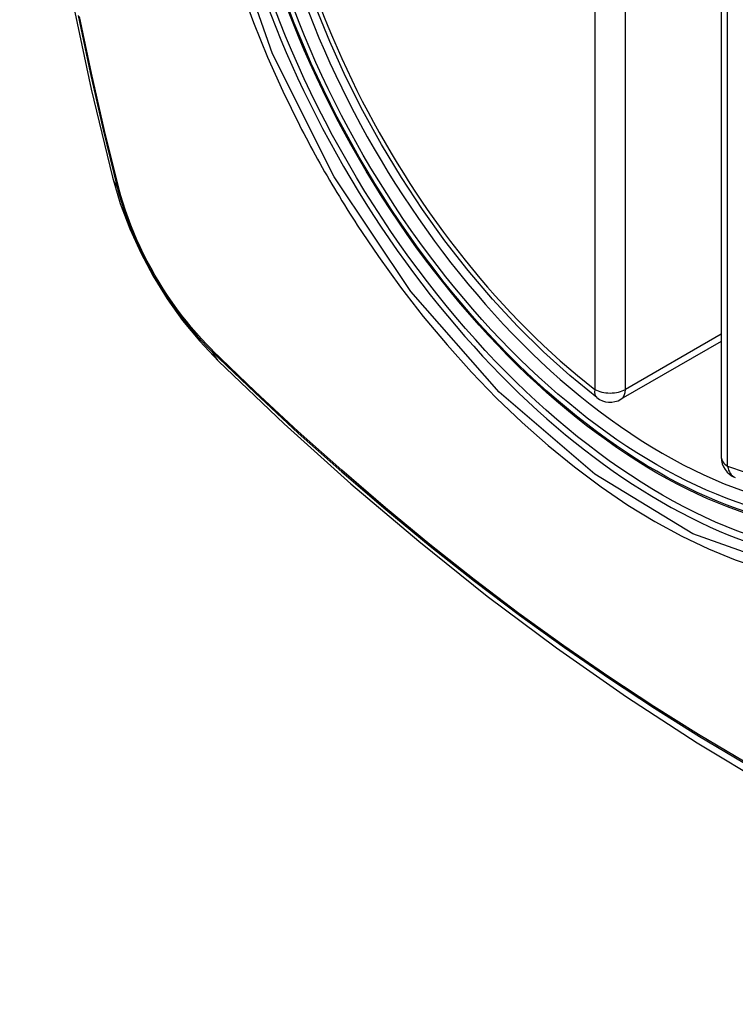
# Model space of a CAD drawing. Header units: inches. Extents: x 25 to 686, y 75 to 314.
# Tile 132 of 160: x 633.802 to 634.192, y 277.839 to 278.375. Entities that reach past the tile are written whole.
import ezdxf

# ---------------------------------------------------------------- set-up
doc = ezdxf.new("R2010")
doc.units = ezdxf.units.IN
doc.header["$MEASUREMENT"] = 0
doc.layers.add('Visible Edges(ANSI)', color=7, linetype='Continuous', lineweight=25)
doc.layers.add('Visible Tangent Edges(ANSI)', color=7, linetype='Continuous', lineweight=25)

msp = doc.modelspace()

# ---------------------------------------------------------------- linework, layer by layer
at = {"layer": 'Visible Edges(ANSI)'}
for p, q in [((634.1846119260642, 278.6214273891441), (634.1846119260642, 278.1367541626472)), ((634.1846119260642, 278.1998752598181), (634.1299474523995, 278.1683147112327))]:
    msp.add_line(p, q, dxfattribs=at)
at = {"layer": 'Visible Edges(ANSI)', "flags": 128}
for points in [[(633.8563531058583, 278.9964248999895), (633.8435086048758, 278.958368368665), (633.8324488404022, 278.9191864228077), (633.8231511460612, 278.8789506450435), (633.8155924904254, 278.8377310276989), (633.8097505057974, 278.7955911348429), (633.8056035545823, 278.7525935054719), (633.8031301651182, 278.7088005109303), (633.8023101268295, 278.6642736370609), (633.8031235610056, 278.6190750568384), (633.8055508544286, 278.5732670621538), (633.8095721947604, 278.5269130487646), (633.8151674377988, 278.4800783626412), (633.8223160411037, 278.4328285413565), (633.8309971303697, 278.385230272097), (633.8411877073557, 278.3373525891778), (633.8528644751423, 278.2892647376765)], [(634.116798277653, 278.1692143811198), (634.1021099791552, 278.1812218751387), (634.087696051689, 278.194210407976), (634.073616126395, 278.208117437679), (634.0599298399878, 278.2228803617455), (634.0466968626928, 278.2384365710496), (634.0339760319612, 278.2547177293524), (634.0218203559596, 278.2716471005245), (634.0102814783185, 278.2891474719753), (633.9994110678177, 278.3071415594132), (633.9892607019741, 278.3255516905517), (633.9798764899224, 278.3442952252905), (633.971296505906, 278.3632877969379), (633.9635582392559, 278.3824453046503)], [(633.8528644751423, 278.2892647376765), (633.8571034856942, 278.2749722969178), (633.8622447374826, 278.2612500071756), (633.86823111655, 278.2480454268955), (633.8750336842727, 278.2353257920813), (633.8826479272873, 278.2230747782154), (633.8910902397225, 278.2112881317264), (633.900403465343, 278.1999745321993), (633.9106615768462, 278.1891572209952)], [(633.9106615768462, 278.1891572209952), (633.9464684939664, 278.1550009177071), (633.9828364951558, 278.1222367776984), (634.0197172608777, 278.0909195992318), (634.0570625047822, 278.0611038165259), (634.0948249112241, 278.0328408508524), (634.1329579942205, 278.0061812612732), (634.1714152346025, 277.9811751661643), (634.210151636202, 277.9578714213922), (634.2491230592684, 277.9363181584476), (634.2882855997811, 277.9165636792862), (634.3275961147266, 277.8986562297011), (634.3670113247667, 277.8826455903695), (634.4064878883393, 277.8685817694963), (634.4459819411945, 277.8565159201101), (634.4854443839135, 277.8465029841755), (634.5248245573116, 277.838598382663)]]:
    msp.add_lwpolyline(points, dxfattribs=at)
at = {"layer": 'Visible Edges(ANSI)'}
for centre, start, end in [((634.1240419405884, 278.178543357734), 232.1717324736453, 300.0000000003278), ((634.1964229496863, 278.1367541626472), 180, 249.2818522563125)]:
    msp.add_arc(centre, 0.0118110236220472, start, end, dxfattribs=at)
msp.add_ellipse((634.1529247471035, 278.3957662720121), major_axis=(0.1574803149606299, -0.2727639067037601), ratio=0.5773502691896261, start_param=2.363976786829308, end_param=7.060801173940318, dxfattribs=at)
msp.add_ellipse((634.1494448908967, 278.3937571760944), major_axis=(-0.1599409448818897, 0.2770258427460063), ratio=0.5773502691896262, dxfattribs=at)
at = {"layer": 'Visible Tangent Edges(ANSI)'}
for p, q in [((634.1156902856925, 278.6583947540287), (634.1156902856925, 278.1737215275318)), ((634.1323935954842, 278.1737215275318), (634.1323935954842, 278.6583947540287)), ((634.1880712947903, 278.1319323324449), (634.1880712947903, 278.6166055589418)), ((633.8563858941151, 278.283142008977), (633.856266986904, 278.2835965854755)), ((634.1846119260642, 278.2038697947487), (634.1323935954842, 278.1737215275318)), ((633.9074540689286, 278.1949379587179), (633.9071198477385, 278.1952682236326))]:
    msp.add_line(p, q, dxfattribs=at)
at = {"layer": 'Visible Tangent Edges(ANSI)', "flags": 128}
for points in [[(634.3735711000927, 278.3875636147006), (634.3913018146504, 278.3190694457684), (634.3978384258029, 278.2539165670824), (634.3929110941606, 278.1952687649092), (634.3766463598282, 278.1456324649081), (634.3500206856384, 278.107487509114), (634.3142260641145, 278.0826087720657), (634.2708750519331, 278.0720552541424), (634.221735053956, 278.0762542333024), (634.1691847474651, 278.0950044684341), (634.1156370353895, 278.1275051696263), (634.0636544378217, 278.1721765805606), (634.0155202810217, 278.2271024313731), (633.973666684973, 278.2894680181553), (633.9400468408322, 278.3565504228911), (633.9159129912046, 278.4256221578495)], [(633.922782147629, 278.3925180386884), (633.9297235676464, 278.3735974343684), (633.9373791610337, 278.3547988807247), (633.9457244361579, 278.3361690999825), (633.9547379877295, 278.3177475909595)], [(633.8341787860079, 278.3773988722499), (633.8406245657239, 278.3463633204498), (633.8477286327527, 278.31516739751), (633.8554854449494, 278.2838350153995)], [(633.856266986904, 278.2835965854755), (633.8484974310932, 278.3148551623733), (633.8413785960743, 278.3459818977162), (633.8349165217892, 278.3769527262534)], [(633.9547379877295, 278.3177475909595), (633.955935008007, 278.3154143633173), (633.957142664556, 278.3130852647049), (633.9583608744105, 278.3107604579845), (633.9595895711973, 278.3084400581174), (633.9608286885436, 278.3061241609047), (633.9620781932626, 278.3038129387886), (633.9633380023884, 278.3015064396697), (633.9646080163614, 278.2992048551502), (633.9658881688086, 278.2969082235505), (633.9671784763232, 278.2946167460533), (633.9684787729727, 278.2923304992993), (633.9697890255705, 278.2900496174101), (633.9711092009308, 278.2877742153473), (633.9724391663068, 278.2855044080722), (633.9737789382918, 278.2832403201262), (633.9751283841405, 278.280982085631), (633.9764874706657, 278.2787298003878), (633.977856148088, 278.2764836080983), (633.9792342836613, 278.2742436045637), (633.9806218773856, 278.2720099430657), (633.9820188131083, 278.2697826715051), (633.9834250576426, 278.2675620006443), (633.9848405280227, 278.2653480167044), (633.9862652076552, 278.2631408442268)], [(633.8554854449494, 278.2838350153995), (633.8565782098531, 278.2797884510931), (633.8577818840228, 278.2757267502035), (633.8590945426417, 278.2716557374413), (633.86051419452, 278.2675813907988), (633.8620389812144, 278.263509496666), (633.8636670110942, 278.2594462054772), (633.865395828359, 278.2553973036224), (633.8672226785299, 278.2513684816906), (633.8691447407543, 278.2473654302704), (633.8711590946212, 278.2433937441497), (633.8732629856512, 278.2394591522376), (633.8754535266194, 278.2355672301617), (633.8777278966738, 278.2317236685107), (633.8800832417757, 278.2279342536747), (633.8825163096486, 278.2242046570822), (633.8850231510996, 278.2205398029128), (633.887599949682, 278.2169446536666), (633.890242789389, 278.2134241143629), (633.8929478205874, 278.20998301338), (633.895711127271, 278.2066263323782), (633.8985288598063, 278.2033590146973), (633.9013971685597, 278.2001858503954), (633.9043121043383, 278.1971118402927), (633.9072697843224, 278.1941419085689)], [(633.9071198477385, 278.1952682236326), (633.9042249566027, 278.1981989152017), (633.9013736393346, 278.2012273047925), (633.8985693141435, 278.2043489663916), (633.8958155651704, 278.2075593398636), (633.8931158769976, 278.2108539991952), (633.8904737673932, 278.2142284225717), (633.8878928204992, 278.217678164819), (633.8853764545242, 278.221198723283), (633.8829282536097, 278.2247856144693), (633.880551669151, 278.2284343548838), (633.8782502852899, 278.2321403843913), (633.8760271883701, 278.2358984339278), (633.8738849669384, 278.2397031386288), (633.8718262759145, 278.2435492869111), (633.8698537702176, 278.247431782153), (633.8679700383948, 278.2513452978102), (633.8661776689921, 278.2552846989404), (633.8644793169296, 278.2592448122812), (633.8628775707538, 278.2632203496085), (633.8613746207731, 278.267205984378), (633.859972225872, 278.2711962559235), (633.8586721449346, 278.2751858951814), (633.8574761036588, 278.2791695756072), (633.8563858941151, 278.283142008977)], [(633.9862652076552, 278.2631408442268), (633.9977454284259, 278.2460842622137), (634.0097540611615, 278.2294947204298), (634.0222438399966, 278.213432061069), (634.0351676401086, 278.1979561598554), (634.0484781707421, 278.1831268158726), (634.0621283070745, 278.1690039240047), (634.0760685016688, 278.1556473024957), (634.0902392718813, 278.1431060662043), (634.1045971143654, 278.1314128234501), (634.1191012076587, 278.1205989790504), (634.1337107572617, 278.1106959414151), (634.1483850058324, 278.1017351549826), (634.1630721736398, 278.0937553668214), (634.1776912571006, 278.0868049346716), (634.1921940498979, 278.0808980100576), (634.2065355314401, 278.0760460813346)], [(633.9072697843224, 278.1941419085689), (633.9305486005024, 278.1717371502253), (633.9540809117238, 278.1499255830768), (633.9778402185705, 278.1287373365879), (634.0018001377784, 278.1081986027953), (634.0259331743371, 278.0883355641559), (634.050211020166, 278.0691723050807), (634.0746050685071, 278.0507321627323), (634.0990863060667, 278.0330361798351), (634.1236257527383, 278.0161032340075), (634.1481871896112, 277.9999555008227), (634.1727458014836, 277.9846055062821), (634.1973001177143, 277.9700516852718)], [(634.196768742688, 277.9710869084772), (634.1722742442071, 277.9856081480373), (634.147772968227, 278.0009307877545), (634.1232672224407, 278.0170557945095), (634.0987825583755, 278.0339699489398), (634.0743560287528, 278.0516499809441), (634.0500174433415, 278.0700759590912), (634.025796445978, 278.0892257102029), (634.0017222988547, 278.1090748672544), (633.9778237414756, 278.129598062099), (633.9541285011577, 278.150768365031), (633.9306683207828, 278.1725530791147), (633.9074540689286, 278.1949379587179)]]:
    msp.add_lwpolyline(points, dxfattribs=at)
at = {"layer": 'Visible Tangent Edges(ANSI)'}
for centre, major_axis, ratio, start_param, end_param in [((634.1519309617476, 278.3951925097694), (-0.1731810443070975, 0.2999583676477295), 0.577350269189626, 5.055269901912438, 10.65269335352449), ((634.1518807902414, 278.3951635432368), (-0.1505905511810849, 0.2608304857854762), 0.577350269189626, 5.668550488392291, 8.468616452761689), ((634.1518807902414, 278.3951635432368), (0.1505905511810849, -0.2608304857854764), 0.5773502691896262, 5.668550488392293, 8.468616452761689), ((633.9672387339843, 278.3187359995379), (-0.1143742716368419, -0.0294712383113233), 0.3545133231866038, 5.77e-14, 0.1416660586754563), ((633.8647981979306, 278.2867434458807), (-0.0095331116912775, -0.0024484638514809), 0.3593050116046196, 0.1419458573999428, 0.4056528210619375), ((633.9144449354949, 278.2007527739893), (-0.0068869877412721, -0.0070316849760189), 0.359305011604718, 5.877532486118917, 6.141239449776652), ((633.9933715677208, 278.2734726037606), (-0.08270997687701, -0.0843154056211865), 0.3545133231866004, 6.141519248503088, 6.28318530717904), ((634.1240419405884, 278.178543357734), (-0.0072436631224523, -0.0093289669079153), 0.4708410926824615, 5.569756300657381, 6.283185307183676), ((634.1240419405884, 278.178543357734), (0.0118110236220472, 8e-16), 0.5773502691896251, 3.92699081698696, 5.497787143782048), ((634.1240419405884, 278.178543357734), (0.0059055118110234, -0.0102286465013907), 0.577350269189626, 0, 0.7853981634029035), ((634.1964229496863, 278.1367541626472), (-0.0118110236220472, -1.1e-15), 0.577350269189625, 0, 0.7853981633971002), ((634.1964229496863, 278.1367541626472), (-0.0041783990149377, -0.0110472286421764), 0.6670647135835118, 5.396522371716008, 6.283185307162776)]:
    msp.add_ellipse(centre, major_axis=major_axis, ratio=ratio, start_param=start_param, end_param=end_param, dxfattribs=at)
for centre, major_axis, ratio in [((634.1525230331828, 278.3955343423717), (0.1711078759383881, -0.2963675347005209), 0.5773502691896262), ((634.1495487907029, 278.3938171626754), (-0.1626954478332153, 0.2817967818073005), 0.577350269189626), ((634.1494448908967, 278.3937571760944), (0.1620986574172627, -0.2807631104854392), 0.5773502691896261)]:
    msp.add_ellipse(centre, major_axis=major_axis, ratio=ratio, dxfattribs=at)

doc.saveas('drawing.dxf')
